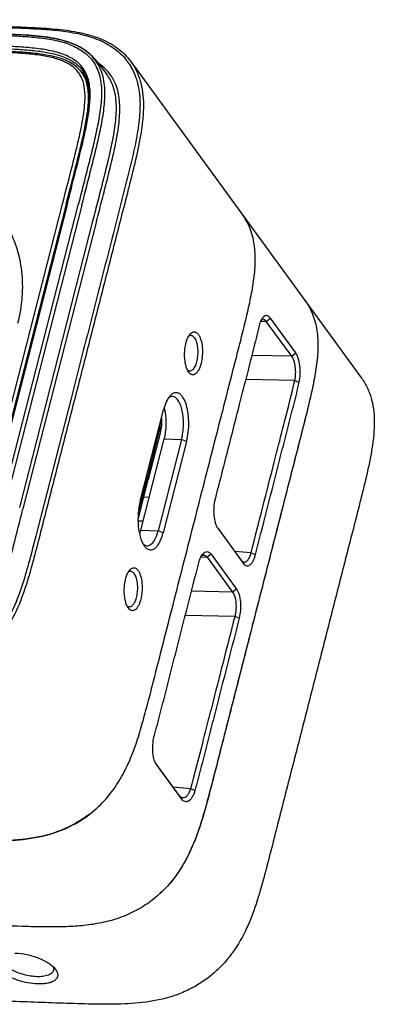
# Model space of a CAD drawing. Header units: millimetres. Extents: x 6362 to 6804, y -1856 to -1543.
# Tile 9 of 29: x 6727 to 6737, y -1782 to -1755. Entities that reach past the tile are written whole.
import ezdxf

# ---------------------------------------------------------------- set-up
doc = ezdxf.new("R2010")
doc.units = ezdxf.units.MM

msp = doc.modelspace()

# ---------------------------------------------------------------- linework, layer by layer
at = {"color": 7, "linetype": 'Continuous'}
for p, q in [((6729.057, -1755.833), (6729.056, -1755.831)), ((6729.057, -1755.833), (6729.374, -1756.229)), ((6730.065, -1755.898), (6736.513, -1764.726)), ((6728.798, -1756.342), (6728.692, -1756.198)), ((6728.726, -1756.166), (6728.727, -1756.167)), ((6728.731, -1756.173), (6728.727, -1756.167)), ((6729.377, -1756.233), (6729.374, -1756.229)), ((6728.824, -1756.361), (6728.853, -1756.456)), ((6728.644, -1758.375), (6728.549, -1758.756)), ((6728.549, -1758.756), (6726.1, -1768.316)), ((6726.101, -1767.899), (6728.166, -1759.839)), ((6726.213, -1767.893), (6728.268, -1759.874)), ((6728.297, -1759.853), (6726.235, -1767.899)), ((6726.548, -1767.892), (6728.605, -1759.864)), ((6728.699, -1759.901), (6726.641, -1767.929)), ((6726.961, -1768.339), (6729.018, -1760.311)), ((6729.112, -1760.348), (6727.054, -1768.376)), ((6733.852, -1763.146), (6733.689, -1763.149)), ((6733.852, -1763.146), (6733.964, -1763.056)), ((6734.561, -1764.116), (6733.852, -1763.146)), ((6734.672, -1764.026), (6733.964, -1763.056)), ((6734.561, -1764.116), (6734.672, -1764.026)), ((6734.561, -1764.116), (6733.447, -1764.094)), ((6731.683, -1764.562), (6731.678, -1764.556)), ((6731.686, -1764.566), (6731.683, -1764.562)), ((6731.686, -1764.566), (6731.683, -1764.562)), ((6734.647, -1764.794), (6733.275, -1764.767)), ((6728.397, -1765.292), (6727.552, -1768.591)), ((6730.327, -1768.156), (6730.979, -1765.612)), ((6730.825, -1766.214), (6730.858, -1766.227)), ((6730.342, -1768.964), (6730.994, -1766.42)), ((6730.528, -1767.517), (6730.858, -1766.227)), ((6730.884, -1766.263), (6730.554, -1767.553)), ((6731.484, -1766.438), (6730.833, -1768.982)), ((6731.623, -1766.494), (6730.972, -1769.038)), ((6730.994, -1766.42), (6731.484, -1766.438)), ((6731.623, -1766.494), (6731.484, -1766.438)), ((6730.267, -1768.673), (6730.552, -1767.561)), ((6730.272, -1768.516), (6730.526, -1767.525)), ((6730.526, -1767.525), (6730.492, -1767.512)), ((6730.495, -1767.503), (6730.528, -1767.517)), ((6730.552, -1767.561), (6730.526, -1767.525)), ((6730.528, -1767.517), (6730.554, -1767.553)), ((6730.554, -1767.553), (6730.545, -1767.552)), ((6730.575, -1768.055), (6730.427, -1768.048)), ((6727.544, -1768.623), (6727.469, -1768.916)), ((6727.552, -1768.591), (6727.544, -1768.623)), ((6727.469, -1768.916), (6727.412, -1769.138)), ((6730.404, -1768.721), (6730.268, -1768.714)), ((6730.342, -1768.964), (6730.833, -1768.982)), ((6732.493, -1768.915), (6732.49, -1768.91)), ((6732.493, -1768.915), (6733.204, -1769.888)), ((6727.412, -1769.138), (6727.324, -1769.479)), ((6730.972, -1769.038), (6730.833, -1768.982)), ((6727.345, -1769.397), (6727.324, -1769.479)), ((6732.199, -1769.724), (6732.018, -1769.727)), ((6732.101, -1769.663), (6732.095, -1769.663)), ((6732.309, -1769.639), (6732.199, -1769.724)), ((6732.199, -1769.724), (6732.909, -1770.695)), ((6732.309, -1769.639), (6733.019, -1770.611)), ((6733.426, -1769.599), (6732.964, -1769.559)), ((6733.426, -1769.599), (6733.549, -1769.65)), ((6733.23, -1769.859), (6733.223, -1769.858)), ((6733.019, -1770.611), (6732.909, -1770.695)), ((6732.909, -1770.695), (6731.761, -1770.673)), ((6730, -1771.144), (6729.997, -1771.141)), ((6730, -1771.144), (6729.997, -1771.141)), ((6732.971, -1771.373), (6731.589, -1771.346)), ((6733.094, -1771.424), (6732.971, -1771.373)), ((6731.425, -1776.374), (6730.75, -1775.45)), ((6730.78, -1775.5), (6730.772, -1775.488)), ((6731.489, -1776.47), (6730.78, -1775.5)), ((6731.734, -1776.177), (6731.25, -1776.135)), ((6731.489, -1776.47), (6731.425, -1776.374)), ((6731.856, -1776.229), (6731.734, -1776.177)), ((6731.52, -1776.435), (6731.51, -1776.434))]:
    msp.add_line(p, q, dxfattribs=at)
for points in [[(6729.056, -1755.831), (6728.996, -1755.763), (6728.923, -1755.691), (6728.842, -1755.623), (6728.752, -1755.559), (6728.654, -1755.5), (6728.547, -1755.445), (6728.432, -1755.396), (6728.309, -1755.352), (6728.179, -1755.313), (6728.04, -1755.278), (6727.893, -1755.248), (6727.738, -1755.222), (6727.574, -1755.201), (6727.401, -1755.182), (6727.218, -1755.166), (6727.026, -1755.153), (6726.821, -1755.141), (6726.605, -1755.131), (6726.376, -1755.122), (6716.061, -1754.754)], [(6728.726, -1756.166), (6728.744, -1756.194), (6728.788, -1756.274), (6728.824, -1756.361)], [(6728.853, -1756.456), (6728.875, -1756.557), (6728.889, -1756.665), (6728.897, -1756.778), (6728.898, -1756.896), (6728.892, -1757.018), (6728.882, -1757.147), (6728.867, -1757.28), (6728.846, -1757.418), (6728.822, -1757.562), (6728.794, -1757.711), (6728.761, -1757.866), (6728.726, -1758.029), (6728.686, -1758.198), (6728.644, -1758.375)]]:
    msp.add_lwpolyline(points, dxfattribs=at)
for centre, radius, start, end in [((6728.097, -1756.544), 1.121, 35.9039, 36.4831), ((6728.678, -1756.853), 1.608, 33.6099, 36.0168), ((6727.973, -1756.672), 0.786, 33.4779, 36.086), ((6727.992, -1756.71), 0.868, 36.1431, 36.4128), ((6728.084, -1756.987), 0.993, 50.0765, 51.5239), ((6728.122, -1756.942), 0.934, 44.5043, 50.116), ((6727.998, -1756.652), 0.876, 31.2885, 33.6125), ((6727.972, -1756.667), 0.905, 24.7633, 31.2552), ((6727.995, -1756.619), 0.908, 31.1056, 31.7699), ((6727.992, -1756.62), 0.912, 28.0989, 31.1012), ((6728.157, -1756.907), 0.885, 43.5244, 44.4592), ((6727.929, -1756.687), 0.954, 22.0251, 24.7841), ((6727.942, -1756.646), 0.968, 22.0771, 28.0545), ((6727.884, -1756.705), 1.002, 18.6742, 22.0169), ((6727.851, -1756.683), 1.066, 16.4722, 22.0732), ((6728.447, -1756.97), 1.187, 38.6603, 39.6691), ((6728.482, -1756.999), 1.251, 40.6258, 40.8659), ((6728.09, -1756.859), 0.876, 31.2946, 36.1349), ((6727.926, -1756.743), 0.942, 18.7552, 22.0127), ((6727.845, -1756.771), 1.027, 15.363, 18.7456), ((6727.829, -1756.724), 1.06, 16.8385, 18.6827), ((6727.796, -1756.734), 1.094, 16.3665, 16.8456), ((6727.772, -1756.741), 1.12, 15.2843, 16.3642), ((6727.727, -1756.753), 1.166, 13.7409, 15.281), ((6727.704, -1756.726), 1.219, 11.3855, 16.4455), ((6731.841, -1761.158), 1.668, 35.6852, 36.1432), ((6733.588, -1763.556), 1.671, 36.1433, 36.9217), ((6733.592, -1763.553), 1.666, 35.111, 36.1434), ((6731.742, -1763.619), 0.0857, 87.7741, 92.6224), ((6731.742, -1763.621), 0.0875, 80.552, 87.7509), ((6731.48, -1765.51), 0.428, 136.7083, 138.9714), ((6732.308, -1769.826), 0.301, 138.9972, 140.6645), ((6732.103, -1769.747), 0.0842, 90.8106, 92.7425), ((6730.056, -1770.197), 0.0856, 87.7747, 92.5833), ((6730.056, -1770.199), 0.0874, 80.5065, 87.751), ((6728.671, -1776.698), 3.266, 310.9553, 312.7969), ((6727.606, -1781.481), 0.444, 35.9139, 37.263)]:
    msp.add_arc(centre, radius, start, end, dxfattribs=at)
for points, knots in [([(6721.317, -1754.762), (6721.696, -1754.776), (6722.452, -1754.803), (6723.588, -1754.843), (6724.723, -1754.883), (6725.858, -1754.924), (6726.803, -1754.956), (6727.557, -1754.99), (6728.115, -1755.035), (6728.659, -1755.122), (6729.092, -1755.252), (6729.41, -1755.405), (6729.697, -1755.59), (6729.88, -1755.771), (6729.979, -1755.907)], [0, 0, 0, 0, 0.127386, 0.254773, 0.382159, 0.50955, 0.636905, 0.700402, 0.763368, 0.825247, 0.885401, 0.91473, 0.943549, 1, 1, 1, 1]), ([(6721.318, -1754.731), (6721.523, -1754.738), (6722.054, -1754.757), (6723.008, -1754.791), (6723.973, -1754.825), (6724.824, -1754.856), (6725.468, -1754.879), (6726.112, -1754.901), (6726.755, -1754.923), (6727.395, -1754.95), (6728.025, -1754.99), (6728.633, -1755.075), (6729.2, -1755.233), (6729.698, -1755.496), (6729.96, -1755.755), (6730.065, -1755.898)], [0, 0, 0, 0, 0.068124, 0.1772, 0.317995, 0.389528, 0.461053, 0.532591, 0.6041, 0.675435, 0.745981, 0.814382, 0.879626, 0.941099, 1, 1, 1, 1]), ([(6725.3, -1755.123), (6725.635, -1755.135), (6726.137, -1755.152), (6726.805, -1755.179), (6727.302, -1755.21), (6727.789, -1755.266), (6728.255, -1755.37), (6728.614, -1755.526), (6728.855, -1755.709), (6728.955, -1755.819), (6728.998, -1755.878)], [0, 0, 0, 0, 0.259352, 0.388734, 0.517313, 0.644081, 0.767531, 0.885955, 0.943364, 1, 1, 1, 1]), ([(6729.056, -1755.831), (6729.01, -1755.774), (6728.906, -1755.667), (6728.66, -1755.49), (6728.298, -1755.337), (6727.831, -1755.235), (6727.344, -1755.179), (6726.847, -1755.148), (6726.179, -1755.121), (6725.677, -1755.104), (6725.342, -1755.092)], [0, 0, 0, 0, 0.056812, 0.114433, 0.233165, 0.356661, 0.483336, 0.611766, 0.740986, 1, 1, 1, 1]), ([(6728.767, -1756.14), (6728.73, -1756.08), (6728.639, -1755.966), (6728.467, -1755.831), (6728.269, -1755.728), (6727.983, -1755.626), (6727.602, -1755.549), (6727.134, -1755.501), (6726.659, -1755.473), (6726.021, -1755.448), (6725.543, -1755.431), (6725.223, -1755.42)], [0, 0, 0, 0, 0.057541, 0.115706, 0.175077, 0.235711, 0.359883, 0.486585, 0.614512, 0.742912, 1, 1, 1, 1]), ([(6725.682, -1755.503), (6725.987, -1755.514), (6726.442, -1755.529), (6727.039, -1755.561), (6727.466, -1755.6), (6727.864, -1755.664), (6728.22, -1755.768), (6728.475, -1755.904), (6728.635, -1756.044), (6728.698, -1756.124), (6728.726, -1756.166)], [0, 0, 0, 0, 0.28562, 0.425114, 0.559568, 0.68624, 0.802051, 0.905264, 0.953191, 1, 1, 1, 1]), ([(6728.608, -1756.209), (6728.553, -1756.134), (6728.405, -1755.994), (6728.112, -1755.851), (6727.754, -1755.755), (6727.34, -1755.696), (6726.878, -1755.66), (6726.372, -1755.637), (6725.823, -1755.617), (6725.442, -1755.603), (6725.244, -1755.596)], [0, 0, 0, 0, 0.080133, 0.171046, 0.27677, 0.396434, 0.529068, 0.673648, 0.8305, 1, 1, 1, 1]), ([(6728.69, -1756.195), (6728.65, -1756.141), (6728.556, -1756.042), (6728.385, -1755.926), (6728.192, -1755.839), (6727.914, -1755.751), (6727.547, -1755.684), (6727.095, -1755.642), (6726.635, -1755.616), (6726.018, -1755.592), (6725.555, -1755.576), (6725.245, -1755.565)], [0, 0, 0, 0, 0.056071, 0.113285, 0.172087, 0.232426, 0.356484, 0.483497, 0.612012, 0.741182, 1, 1, 1, 1]), ([(6730.065, -1755.898), (6730.13, -1755.987), (6730.243, -1756.18), (6730.356, -1756.501), (6730.414, -1756.847), (6730.425, -1757.208), (6730.397, -1757.582), (6730.322, -1758.092), (6730.208, -1758.605), (6730.082, -1759.119), (6729.952, -1759.636), (6729.785, -1760.283), (6729.586, -1761.06), (6729.321, -1762.096), (6728.989, -1763.39), (6728.591, -1764.943), (6728.259, -1766.238), (6727.994, -1767.273), (6727.794, -1768.05), (6727.597, -1768.827), (6727.43, -1769.474), (6727.292, -1769.991), (6727.144, -1770.506), (6726.921, -1771.141), (6726.603, -1771.74), (6726.272, -1772.171), (6725.984, -1772.463), (6725.662, -1772.718), (6725.31, -1772.929), (6724.935, -1773.094), (6724.416, -1773.253), (6723.744, -1773.35), (6722.935, -1773.368), (6722.128, -1773.348), (6721.322, -1773.32), (6720.517, -1773.29), (6719.444, -1773.252), (6718.638, -1773.223), (6718.102, -1773.204)], [0, 0, 0, 0, 0.012989, 0.026219, 0.039876, 0.054065, 0.068766, 0.08388, 0.114853, 0.130525, 0.146237, 0.177714, 0.209196, 0.240669, 0.303623, 0.366576, 0.429528, 0.461006, 0.492485, 0.523952, 0.555431, 0.571193, 0.586967, 0.618546, 0.650334, 0.666334, 0.682397, 0.698497, 0.714582, 0.730615, 0.746585, 0.778408, 0.810162, 0.841831, 0.873468, 0.905099, 0.936733, 1, 1, 1, 1]), ([(6730.017, -1755.963), (6730.068, -1756.038), (6730.156, -1756.199), (6730.25, -1756.459), (6730.304, -1756.735), (6730.334, -1757.118), (6730.301, -1757.609), (6730.197, -1758.197), (6730.061, -1758.787), (6729.864, -1759.575), (6729.609, -1760.56), (6729.307, -1761.743), (6729.003, -1762.926), (6728.7, -1764.109), (6728.498, -1764.898), (6728.397, -1765.292)], [0, 0, 0, 0, 0.028285, 0.056891, 0.086002, 0.115674, 0.176505, 0.238802, 0.301863, 0.365231, 0.49219, 0.61914, 0.746093, 0.873047, 1, 1, 1, 1]), ([(6729.005, -1755.887), (6729.05, -1755.949), (6729.129, -1756.086), (6729.204, -1756.311), (6729.243, -1756.55), (6729.254, -1756.883), (6729.212, -1757.307), (6729.115, -1757.816), (6728.996, -1758.327), (6728.868, -1758.838), (6728.736, -1759.351), (6728.649, -1759.693), (6728.605, -1759.864)], [0, 0, 0, 0, 0.056696, 0.114241, 0.173149, 0.233467, 0.357433, 0.484296, 0.612625, 0.741597, 0.870777, 1, 1, 1, 1]), ([(6728.699, -1759.901), (6728.744, -1759.725), (6728.834, -1759.375), (6728.968, -1758.848), (6729.1, -1758.323), (6729.221, -1757.798), (6729.316, -1757.276), (6729.353, -1756.841), (6729.332, -1756.501), (6729.283, -1756.258), (6729.194, -1756.031), (6729.107, -1755.895), (6729.057, -1755.833)], [0, 0, 0, 0, 0.129385, 0.258725, 0.387834, 0.516244, 0.643065, 0.766783, 0.826914, 0.885654, 0.943157, 1, 1, 1, 1]), ([(6729.428, -1756.181), (6729.407, -1756.157), (6729.319, -1756.062), (6729.217, -1755.982), (6729.135, -1755.929)], [0, 0, 0, 0, 0.248517, 1, 1, 1, 1]), ([(6728.706, -1756.388), (6728.701, -1756.375), (6728.679, -1756.323), (6728.652, -1756.274), (6728.629, -1756.239)], [0, 0, 0, 0, 0.254884, 1, 1, 1, 1]), ([(6728.799, -1756.39), (6728.792, -1756.373), (6728.763, -1756.306), (6728.725, -1756.243), (6728.693, -1756.199)], [0, 0, 0, 0, 0.251418, 1, 1, 1, 1]), ([(6729.018, -1760.311), (6729.063, -1760.134), (6729.154, -1759.781), (6729.289, -1759.251), (6729.422, -1758.722), (6729.543, -1758.195), (6729.638, -1757.671), (6729.673, -1757.235), (6729.65, -1756.896), (6729.601, -1756.655), (6729.512, -1756.429), (6729.426, -1756.295), (6729.377, -1756.233)], [0, 0, 0, 0, 0.130007, 0.25995, 0.389606, 0.518416, 0.645376, 0.768793, 0.828565, 0.886823, 0.94376, 1, 1, 1, 1]), ([(6729.112, -1760.348), (6729.157, -1760.169), (6729.249, -1759.812), (6729.386, -1759.275), (6729.521, -1758.739), (6729.643, -1758.202), (6729.738, -1757.667), (6729.77, -1757.219), (6729.74, -1756.869), (6729.682, -1756.619), (6729.582, -1756.386), (6729.486, -1756.248), (6729.431, -1756.185)], [0, 0, 0, 0, 0.128579, 0.25714, 0.385556, 0.513449, 0.640041, 0.76398, 0.824489, 0.883818, 0.942137, 1, 1, 1, 1]), ([(6728.166, -1759.839), (6728.259, -1759.478), (6728.394, -1758.955), (6728.562, -1758.281), (6728.666, -1757.828), (6728.745, -1757.41), (6728.79, -1757.028), (6728.788, -1756.688), (6728.742, -1756.479), (6728.706, -1756.388)], [0, 0, 0, 0, 0.316844, 0.458946, 0.590751, 0.711411, 0.820546, 0.916919, 1, 1, 1, 1]), ([(6728.264, -1759.864), (6728.337, -1759.58), (6728.446, -1759.155), (6728.59, -1758.588), (6728.693, -1758.164), (6728.787, -1757.74), (6728.86, -1757.319), (6728.896, -1756.904), (6728.871, -1756.627), (6728.835, -1756.498)], [0, 0, 0, 0, 0.255439, 0.383011, 0.510219, 0.636615, 0.761406, 0.883237, 1, 1, 1, 1]), ([(6728.859, -1756.476), (6728.887, -1756.59), (6728.911, -1756.84), (6728.883, -1757.23), (6728.815, -1757.646), (6728.721, -1758.078), (6728.614, -1758.519), (6728.463, -1759.116), (6728.347, -1759.565), (6728.271, -1759.865)], [0, 0, 0, 0, 0.101475, 0.215348, 0.338172, 0.466503, 0.59813, 0.731513, 1, 1, 1, 1]), ([(6728.297, -1759.853), (6728.369, -1759.571), (6728.513, -1759.008), (6728.692, -1758.305), (6728.819, -1757.741), (6728.896, -1757.319), (6728.94, -1756.9), (6728.927, -1756.619), (6728.899, -1756.485)], [0, 0, 0, 0, 0.253546, 0.506761, 0.632762, 0.757685, 0.880654, 1, 1, 1, 1]), ([(6726.913, -1763.191), (6726.975, -1762.951), (6727.056, -1762.469), (6727.045, -1761.749), (6726.896, -1761.065), (6726.615, -1760.44), (6726.209, -1759.893), (6725.692, -1759.442), (6725.079, -1759.102), (6724.391, -1758.88), (6723.649, -1758.784), (6722.604, -1758.826), (6721.556, -1759.125), (6720.589, -1759.638), (6719.694, -1760.287), (6719.128, -1760.91), (6718.825, -1761.367)], [0, 0, 0, 0, 0.061713, 0.12117, 0.178741, 0.235062, 0.290965, 0.347351, 0.40504, 0.464653, 0.526535, 0.59074, 0.72467, 0.793737, 0.863187, 1, 1, 1, 1]), ([(6728.895, -1776.904), (6729.047, -1776.789), (6729.33, -1776.532), (6729.68, -1776.082), (6729.956, -1775.587), (6730.171, -1775.066), (6730.343, -1774.532), (6730.49, -1773.992), (6730.631, -1773.451), (6730.815, -1772.729), (6731.046, -1771.826), (6731.324, -1770.744), (6731.601, -1769.661), (6731.879, -1768.578), (6732.156, -1767.495), (6732.434, -1766.412), (6732.711, -1765.329), (6732.943, -1764.427), (6733.128, -1763.706), (6733.263, -1763.166), (6733.39, -1762.628), (6733.492, -1762.095), (6733.551, -1761.572), (6733.54, -1761.066), (6733.433, -1760.592), (6733.286, -1760.31), (6733.196, -1760.185)], [0, 0, 0, 0, 0.03237, 0.06458, 0.096628, 0.128503, 0.160274, 0.192028, 0.223736, 0.255417, 0.318793, 0.382182, 0.445564, 0.508948, 0.572332, 0.635718, 0.699096, 0.762494, 0.794176, 0.825788, 0.8572, 0.88811, 0.918079, 0.946659, 0.97379, 1, 1, 1, 1]), ([(6734.955, -1762.594), (6735.042, -1762.718), (6735.185, -1762.996), (6735.289, -1763.462), (6735.301, -1763.958), (6735.245, -1764.472), (6735.146, -1764.995), (6735.022, -1765.523), (6734.89, -1766.053), (6734.754, -1766.584), (6734.617, -1767.116), (6734.435, -1767.825), (6734.209, -1768.711), (6733.936, -1769.774), (6733.664, -1770.837), (6733.391, -1771.901), (6733.119, -1772.964), (6732.846, -1774.027), (6732.619, -1774.913), (6732.439, -1775.622), (6732.301, -1776.154), (6732.16, -1776.685), (6731.954, -1777.389), (6731.678, -1778.079), (6731.272, -1778.699), (6731.019, -1778.976), (6730.882, -1779.102)], [0, 0, 0, 0, 0.026239, 0.053397, 0.081979, 0.111932, 0.142826, 0.174234, 0.205853, 0.237546, 0.269266, 0.300978, 0.364388, 0.427805, 0.491221, 0.554637, 0.618052, 0.68147, 0.744885, 0.77658, 0.808289, 0.84004, 0.87182, 0.935548, 0.967693, 1, 1, 1, 1]), ([(6734.955, -1762.594), (6735.042, -1762.718), (6735.185, -1762.996), (6735.289, -1763.461), (6735.301, -1763.957), (6735.245, -1764.471), (6735.146, -1764.994), (6735.023, -1765.521), (6734.89, -1766.051), (6734.755, -1766.582), (6734.618, -1767.113), (6734.436, -1767.821), (6734.21, -1768.707), (6733.937, -1769.77), (6733.665, -1770.832), (6733.393, -1771.895), (6733.12, -1772.958), (6732.848, -1774.02), (6732.62, -1774.906), (6732.441, -1775.614), (6732.304, -1776.146), (6732.163, -1776.677), (6731.957, -1777.38), (6731.682, -1778.07), (6731.278, -1778.691), (6731.027, -1778.968), (6730.89, -1779.095)], [0, 0, 0, 0, 0.02624, 0.053397, 0.081978, 0.111929, 0.142822, 0.174228, 0.205848, 0.237542, 0.269262, 0.300974, 0.364386, 0.427804, 0.491222, 0.554639, 0.618055, 0.681475, 0.744891, 0.776587, 0.808296, 0.840047, 0.871827, 0.935553, 0.967695, 1, 1, 1, 1]), ([(6733.748, -1763.045), (6733.722, -1763.077), (6733.679, -1763.16), (6733.653, -1763.248), (6733.642, -1763.298)], [0, 0, 0, 0, 0.447897, 1, 1, 1, 1]), ([(6733.758, -1763.085), (6733.754, -1763.085), (6733.738, -1763.087), (6733.722, -1763.094), (6733.711, -1763.101)], [0, 0, 0, 0, 0.237583, 1, 1, 1, 1]), ([(6733.964, -1763.056), (6733.949, -1763.036), (6733.919, -1763.002), (6733.867, -1762.98), (6733.827, -1762.984), (6733.787, -1763.002), (6733.762, -1763.026), (6733.748, -1763.045)], [0, 0, 0, 0, 0.282542, 0.506958, 0.613812, 0.727477, 1, 1, 1, 1]), ([(6733.852, -1763.146), (6733.839, -1763.129), (6733.814, -1763.099), (6733.775, -1763.085), (6733.758, -1763.085)], [0, 0, 0, 0, 0.561313, 1, 1, 1, 1]), ([(6731.724, -1763.498), (6731.727, -1763.494), (6731.74, -1763.481), (6731.754, -1763.468), (6731.766, -1763.46)], [0, 0, 0, 0, 0.266819, 1, 1, 1, 1]), ([(6731.766, -1763.46), (6731.78, -1763.45), (6731.812, -1763.435), (6731.866, -1763.437), (6731.915, -1763.464), (6731.941, -1763.493), (6731.953, -1763.51)], [0, 0, 0, 0, 0.245124, 0.470938, 0.713731, 1, 1, 1, 1]), ([(6733.642, -1763.297), (6733.592, -1763.512), (6733.486, -1763.941), (6733.377, -1764.368), (6733.322, -1764.582)], [0, 0, 0, 0, 0.499039, 1, 1, 1, 1]), ([(6731.649, -1764.504), (6731.632, -1764.47), (6731.604, -1764.391), (6731.568, -1764.213), (6731.563, -1763.974), (6731.602, -1763.743), (6731.663, -1763.586), (6731.702, -1763.523), (6731.724, -1763.498)], [0, 0, 0, 0, 0.109992, 0.237311, 0.519343, 0.790482, 0.905292, 1, 1, 1, 1]), ([(6731.953, -1763.51), (6731.968, -1763.53), (6731.995, -1763.579), (6732.038, -1763.697), (6732.068, -1763.873), (6732.07, -1764.096), (6732.042, -1764.282), (6732.002, -1764.416), (6731.965, -1764.498), (6731.924, -1764.564), (6731.878, -1764.611), (6731.827, -1764.637), (6731.753, -1764.636), (6731.708, -1764.595), (6731.686, -1764.566)], [0, 0, 0, 0, 0.054996, 0.119714, 0.271877, 0.440099, 0.60348, 0.677109, 0.742608, 0.798671, 0.845129, 0.883836, 0.919214, 1, 1, 1, 1]), ([(6731.686, -1763.551), (6731.69, -1763.549), (6731.706, -1763.539), (6731.724, -1763.534), (6731.738, -1763.533)], [0, 0, 0, 0, 0.268141, 1, 1, 1, 1]), ([(6731.84, -1763.594), (6731.862, -1763.625), (6731.898, -1763.704), (6731.928, -1763.84), (6731.939, -1763.997), (6731.928, -1764.157), (6731.898, -1764.304), (6731.856, -1764.41), (6731.813, -1764.474), (6731.781, -1764.507), (6731.746, -1764.528), (6731.721, -1764.533), (6731.709, -1764.532)], [0, 0, 0, 0, 0.109308, 0.246482, 0.400972, 0.559394, 0.707497, 0.8329, 0.884634, 0.928718, 0.96631, 1, 1, 1, 1]), ([(6731.756, -1763.534), (6731.772, -1763.537), (6731.805, -1763.552), (6731.828, -1763.579), (6731.84, -1763.594)], [0, 0, 0, 0, 0.456353, 1, 1, 1, 1]), ([(6734.771, -1764.843), (6734.788, -1764.769), (6734.806, -1764.615), (6734.797, -1764.389), (6734.76, -1764.211), (6734.714, -1764.094), (6734.687, -1764.046), (6734.672, -1764.026)], [0, 0, 0, 0, 0.270135, 0.550293, 0.804619, 0.911153, 1, 1, 1, 1]), ([(6734.647, -1764.794), (6734.662, -1764.733), (6734.677, -1764.605), (6734.668, -1764.417), (6734.632, -1764.251), (6734.588, -1764.153), (6734.561, -1764.116)], [0, 0, 0, 0, 0.269655, 0.549368, 0.803945, 1, 1, 1, 1]), ([(6731.665, -1764.535), (6731.664, -1764.533), (6731.658, -1764.522), (6731.653, -1764.512), (6731.649, -1764.504)], [0, 0, 0, 0, 0.24273, 1, 1, 1, 1]), ([(6731.68, -1764.526), (6731.678, -1764.525), (6731.668, -1764.521), (6731.658, -1764.515), (6731.652, -1764.51)], [0, 0, 0, 0, 0.241467, 1, 1, 1, 1]), ([(6731.683, -1764.562), (6731.682, -1764.56), (6731.675, -1764.551), (6731.67, -1764.542), (6731.665, -1764.535)], [0, 0, 0, 0, 0.242166, 1, 1, 1, 1]), ([(6736.513, -1764.726), (6736.578, -1764.815), (6736.691, -1765.009), (6736.804, -1765.33), (6736.863, -1765.675), (6736.874, -1766.037), (6736.846, -1766.41), (6736.77, -1766.921), (6736.656, -1767.433), (6736.53, -1767.948), (6736.4, -1768.465), (6736.233, -1769.112), (6736.034, -1769.889), (6735.769, -1770.924), (6735.437, -1772.219), (6735.039, -1773.772), (6734.707, -1775.066), (6734.442, -1776.102), (6734.242, -1776.878), (6734.045, -1777.655), (6733.879, -1778.303), (6733.74, -1778.819), (6733.592, -1779.334), (6733.369, -1779.97), (6733.051, -1780.569), (6732.72, -1780.999), (6732.432, -1781.292), (6732.11, -1781.547), (6731.758, -1781.757), (6731.383, -1781.922), (6730.864, -1782.081), (6730.192, -1782.178), (6729.383, -1782.197), (6728.576, -1782.176), (6727.771, -1782.148), (6726.965, -1782.118), (6725.892, -1782.081), (6725.087, -1782.052), (6724.55, -1782.033)], [0, 0, 0, 0, 0.012989, 0.026219, 0.039876, 0.054065, 0.068766, 0.08388, 0.114853, 0.130525, 0.146237, 0.177714, 0.209196, 0.240669, 0.303623, 0.366576, 0.429528, 0.461006, 0.492485, 0.523952, 0.555431, 0.571193, 0.586967, 0.618546, 0.650334, 0.666334, 0.682397, 0.698497, 0.714582, 0.730615, 0.746585, 0.778408, 0.810162, 0.841831, 0.873468, 0.905099, 0.936733, 1, 1, 1, 1]), ([(6733.322, -1764.582), (6733.247, -1764.876), (6733.058, -1765.609), (6732.758, -1766.783), (6732.532, -1767.664), (6732.419, -1768.104)], [0, 0, 0, 0, 0.25006, 0.625014, 1, 1, 1, 1]), ([(6733.426, -1769.599), (6733.536, -1769.17), (6733.752, -1768.329), (6734.017, -1767.29), (6734.223, -1766.489), (6734.419, -1765.73), (6734.562, -1765.168), (6734.647, -1764.794)], [0, 0, 0, 0, 0.267642, 0.525967, 0.649015, 0.768016, 1, 1, 1, 1]), ([(6733.549, -1769.65), (6733.651, -1769.249), (6733.857, -1768.448), (6734.113, -1767.446), (6734.318, -1766.645), (6734.474, -1766.045), (6734.626, -1765.444), (6734.725, -1765.044), (6734.771, -1764.843)], [0, 0, 0, 0, 0.250175, 0.500324, 0.625426, 0.75055, 0.875512, 1, 1, 1, 1]), ([(6734.647, -1764.794), (6734.658, -1764.798), (6734.678, -1764.807), (6734.719, -1764.824), (6734.75, -1764.835), (6734.771, -1764.843)], [0, 0, 0, 0, 0.250492, 0.500643, 1, 1, 1, 1]), ([(6731.157, -1765.228), (6731.115, -1765.276), (6731.043, -1765.401), (6730.999, -1765.536), (6730.979, -1765.612)], [0, 0, 0, 0, 0.445653, 1, 1, 1, 1]), ([(6731.23, -1765.24), (6731.21, -1765.24), (6731.167, -1765.248), (6731.131, -1765.27), (6731.114, -1765.284)], [0, 0, 0, 0, 0.469903, 1, 1, 1, 1]), ([(6731.623, -1766.494), (6731.646, -1766.406), (6731.678, -1766.222), (6731.69, -1765.943), (6731.667, -1765.674), (6731.612, -1765.44), (6731.539, -1765.28), (6731.464, -1765.191), (6731.407, -1765.149), (6731.345, -1765.13), (6731.282, -1765.136), (6731.221, -1765.166), (6731.185, -1765.198), (6731.168, -1765.216)], [0, 0, 0, 0, 0.162102, 0.331656, 0.495201, 0.640127, 0.757162, 0.804356, 0.844891, 0.88108, 0.91657, 0.95527, 1, 1, 1, 1]), ([(6731.484, -1766.438), (6731.501, -1766.374), (6731.525, -1766.242), (6731.541, -1766.039), (6731.535, -1765.837), (6731.509, -1765.648), (6731.463, -1765.485), (6731.409, -1765.372), (6731.357, -1765.305), (6731.317, -1765.269), (6731.274, -1765.247), (6731.244, -1765.241), (6731.23, -1765.24)], [0, 0, 0, 0, 0.149342, 0.306206, 0.462105, 0.608667, 0.738518, 0.846415, 0.891639, 0.931455, 0.966951, 1, 1, 1, 1]), ([(6731.022, -1765.673), (6731.044, -1765.797), (6731.057, -1766.049), (6731.025, -1766.299), (6730.994, -1766.42)], [0, 0, 0, 0, 0.500516, 1, 1, 1, 1]), ([(6730.995, -1765.552), (6730.998, -1765.562), (6731.008, -1765.602), (6731.016, -1765.642), (6731.022, -1765.673)], [0, 0, 0, 0, 0.241869, 1, 1, 1, 1]), ([(6730.858, -1766.227), (6730.864, -1766.205), (6730.884, -1766.112), (6730.893, -1766.016), (6730.894, -1765.944)], [0, 0, 0, 0, 0.23924, 1, 1, 1, 1]), ([(6730.923, -1765.832), (6730.927, -1765.905), (6730.925, -1766.051), (6730.902, -1766.194), (6730.884, -1766.263)], [0, 0, 0, 0, 0.50957, 1, 1, 1, 1]), ([(6732.419, -1768.104), (6732.401, -1768.177), (6732.378, -1768.328), (6732.379, -1768.553), (6732.413, -1768.753), (6732.461, -1768.871), (6732.493, -1768.915)], [0, 0, 0, 0, 0.270693, 0.549982, 0.803683, 1, 1, 1, 1]), ([(6721.002, -1772.673), (6721.355, -1772.686), (6721.884, -1772.705), (6722.591, -1772.727), (6723.125, -1772.735), (6723.665, -1772.722), (6724.213, -1772.666), (6724.765, -1772.531), (6725.29, -1772.276), (6725.738, -1771.897), (6726.078, -1771.433), (6726.325, -1770.932), (6726.508, -1770.421), (6726.658, -1769.909), (6726.837, -1769.228), (6726.967, -1768.717), (6727.054, -1768.376)], [0, 0, 0, 0, 0.12135, 0.18213, 0.243197, 0.304899, 0.367787, 0.432553, 0.499288, 0.566487, 0.632175, 0.695753, 0.757706, 0.818698, 0.879241, 1, 1, 1, 1]), ([(6730.327, -1768.156), (6730.298, -1768.269), (6730.263, -1768.504), (6730.265, -1768.85), (6730.313, -1769.123), (6730.381, -1769.304), (6730.423, -1769.378), (6730.447, -1769.41)], [0, 0, 0, 0, 0.271143, 0.550395, 0.802466, 0.909213, 1, 1, 1, 1]), ([(6730.342, -1768.964), (6730.339, -1768.974), (6730.33, -1769.01), (6730.318, -1769.047), (6730.309, -1769.073)], [0, 0, 0, 0, 0.256928, 1, 1, 1, 1]), ([(6730.475, -1769.444), (6730.495, -1769.464), (6730.535, -1769.498), (6730.609, -1769.522), (6730.685, -1769.51), (6730.756, -1769.465), (6730.822, -1769.393), (6730.881, -1769.295), (6730.932, -1769.174), (6730.959, -1769.085), (6730.972, -1769.038)], [0, 0, 0, 0, 0.104525, 0.195225, 0.284516, 0.385513, 0.506388, 0.649914, 0.815499, 1, 1, 1, 1]), ([(6730.52, -1769.403), (6730.536, -1769.404), (6730.568, -1769.399), (6730.614, -1769.377), (6730.659, -1769.341), (6730.718, -1769.271), (6730.782, -1769.15), (6730.817, -1769.042), (6730.833, -1768.982)], [0, 0, 0, 0, 0.082603, 0.171983, 0.273171, 0.388916, 0.666418, 1, 1, 1, 1]), ([(6727.324, -1769.479), (6727.265, -1769.701), (6727.146, -1770.146), (6726.936, -1770.812), (6726.647, -1771.466), (6726.239, -1772.079), (6725.691, -1772.595), (6725.035, -1772.964), (6724.327, -1773.169), (6723.615, -1773.252), (6722.914, -1773.265), (6722.222, -1773.249), (6721.532, -1773.226), (6720.615, -1773.192), (6719.468, -1773.151), (6718.551, -1773.119), (6718.092, -1773.102)], [0, 0, 0, 0, 0.060869, 0.122391, 0.185319, 0.250204, 0.316713, 0.383244, 0.448178, 0.511241, 0.573036, 0.634229, 0.695228, 0.756176, 0.878087, 1, 1, 1, 1]), ([(6730.408, -1769.351), (6730.424, -1769.366), (6730.459, -1769.391), (6730.501, -1769.402), (6730.52, -1769.403)], [0, 0, 0, 0, 0.529986, 1, 1, 1, 1]), ([(6730.447, -1769.41), (6730.449, -1769.413), (6730.458, -1769.424), (6730.468, -1769.436), (6730.475, -1769.444)], [0, 0, 0, 0, 0.258143, 1, 1, 1, 1]), ([(6731.965, -1769.878), (6731.977, -1769.83), (6732.005, -1769.745), (6732.049, -1769.666), (6732.075, -1769.635)], [0, 0, 0, 0, 0.549839, 1, 1, 1, 1]), ([(6732.039, -1769.686), (6732.044, -1769.683), (6732.062, -1769.671), (6732.083, -1769.664), (6732.099, -1769.663)], [0, 0, 0, 0, 0.272783, 1, 1, 1, 1]), ([(6732.08, -1769.628), (6732.097, -1769.609), (6732.131, -1769.578), (6732.199, -1769.559), (6732.264, -1769.585), (6732.295, -1769.619), (6732.309, -1769.639)], [0, 0, 0, 0, 0.274076, 0.49987, 0.727047, 1, 1, 1, 1]), ([(6732.101, -1769.663), (6732.119, -1769.663), (6732.159, -1769.676), (6732.187, -1769.706), (6732.199, -1769.724)], [0, 0, 0, 0, 0.453211, 1, 1, 1, 1]), ([(6733.204, -1769.888), (6733.216, -1769.906), (6733.243, -1769.935), (6733.292, -1769.962), (6733.346, -1769.963), (6733.397, -1769.938), (6733.444, -1769.891), (6733.486, -1769.825), (6733.522, -1769.743), (6733.54, -1769.682), (6733.549, -1769.65)], [0, 0, 0, 0, 0.114764, 0.210899, 0.299685, 0.396539, 0.513454, 0.655219, 0.818929, 1, 1, 1, 1]), ([(6733.23, -1769.859), (6733.24, -1769.859), (6733.26, -1769.858), (6733.29, -1769.845), (6733.318, -1769.823), (6733.356, -1769.779), (6733.395, -1769.704), (6733.417, -1769.636), (6733.426, -1769.599)], [0, 0, 0, 0, 0.083571, 0.172855, 0.273841, 0.389989, 0.669826, 1, 1, 1, 1]), ([(6730.038, -1770.077), (6730.041, -1770.073), (6730.054, -1770.059), (6730.069, -1770.046), (6730.08, -1770.039)], [0, 0, 0, 0, 0.26685, 1, 1, 1, 1]), ([(6730.08, -1770.039), (6730.095, -1770.028), (6730.127, -1770.013), (6730.18, -1770.015), (6730.229, -1770.042), (6730.255, -1770.071), (6730.267, -1770.088)], [0, 0, 0, 0, 0.245246, 0.471109, 0.713862, 1, 1, 1, 1]), ([(6730.727, -1774.684), (6730.782, -1774.484), (6730.888, -1774.084), (6731.042, -1773.483), (6731.195, -1772.882), (6731.4, -1772.081), (6731.657, -1771.08), (6731.862, -1770.279), (6731.965, -1769.878)], [0, 0, 0, 0, 0.125136, 0.250104, 0.375049, 0.500038, 0.750029, 1, 1, 1, 1]), ([(6733.139, -1769.798), (6733.151, -1769.814), (6733.177, -1769.842), (6733.213, -1769.857), (6733.23, -1769.859)], [0, 0, 0, 0, 0.548598, 1, 1, 1, 1]), ([(6729.963, -1771.083), (6729.946, -1771.048), (6729.918, -1770.97), (6729.883, -1770.792), (6729.877, -1770.553), (6729.916, -1770.321), (6729.977, -1770.164), (6730.016, -1770.102), (6730.038, -1770.077)], [0, 0, 0, 0, 0.110035, 0.237313, 0.519285, 0.790409, 0.905253, 1, 1, 1, 1]), ([(6730.267, -1770.088), (6730.282, -1770.109), (6730.309, -1770.157), (6730.353, -1770.275), (6730.383, -1770.451), (6730.384, -1770.675), (6730.356, -1770.86), (6730.316, -1770.994), (6730.28, -1771.076), (6730.238, -1771.142), (6730.192, -1771.189), (6730.141, -1771.215), (6730.067, -1771.215), (6730.022, -1771.174), (6730, -1771.144)], [0, 0, 0, 0, 0.05496, 0.119652, 0.271774, 0.439991, 0.60337, 0.676995, 0.742493, 0.798568, 0.845044, 0.88373, 0.919095, 1, 1, 1, 1]), ([(6730, -1770.13), (6730.004, -1770.127), (6730.02, -1770.118), (6730.039, -1770.112), (6730.052, -1770.112)], [0, 0, 0, 0, 0.268186, 1, 1, 1, 1]), ([(6730.154, -1770.173), (6730.176, -1770.203), (6730.212, -1770.282), (6730.243, -1770.419), (6730.253, -1770.575), (6730.242, -1770.735), (6730.212, -1770.882), (6730.17, -1770.988), (6730.128, -1771.052), (6730.095, -1771.086), (6730.06, -1771.107), (6730.035, -1771.111), (6730.023, -1771.111)], [0, 0, 0, 0, 0.109278, 0.246446, 0.400947, 0.559394, 0.707507, 0.832911, 0.884655, 0.928752, 0.966327, 1, 1, 1, 1]), ([(6730.07, -1770.113), (6730.086, -1770.115), (6730.119, -1770.131), (6730.143, -1770.157), (6730.154, -1770.173)], [0, 0, 0, 0, 0.456433, 1, 1, 1, 1]), ([(6733.019, -1770.611), (6733.034, -1770.631), (6733.061, -1770.68), (6733.105, -1770.799), (6733.135, -1770.976), (6733.136, -1771.2), (6733.112, -1771.352), (6733.094, -1771.424)], [0, 0, 0, 0, 0.091417, 0.199147, 0.452184, 0.732633, 1, 1, 1, 1]), ([(6732.909, -1770.695), (6732.936, -1770.732), (6732.978, -1770.832), (6733.007, -1771), (6733.007, -1771.187), (6732.987, -1771.313), (6732.971, -1771.373)], [0, 0, 0, 0, 0.199062, 0.452135, 0.732499, 1, 1, 1, 1]), ([(6729.979, -1771.113), (6729.978, -1771.111), (6729.972, -1771.101), (6729.967, -1771.09), (6729.963, -1771.083)], [0, 0, 0, 0, 0.242768, 1, 1, 1, 1]), ([(6729.995, -1771.105), (6729.992, -1771.104), (6729.982, -1771.1), (6729.972, -1771.094), (6729.966, -1771.089)], [0, 0, 0, 0, 0.241322, 1, 1, 1, 1]), ([(6729.997, -1771.141), (6729.996, -1771.139), (6729.989, -1771.13), (6729.984, -1771.12), (6729.979, -1771.113)], [0, 0, 0, 0, 0.242081, 1, 1, 1, 1]), ([(6732.971, -1771.373), (6732.862, -1771.8), (6732.647, -1772.64), (6732.381, -1773.677), (6732.175, -1774.477), (6731.982, -1775.24), (6731.837, -1775.805), (6731.734, -1776.177)], [0, 0, 0, 0, 0.266554, 0.524301, 0.647346, 0.766505, 1, 1, 1, 1]), ([(6733.094, -1771.424), (6732.991, -1771.825), (6732.786, -1772.626), (6732.529, -1773.627), (6732.324, -1774.428), (6732.171, -1775.029), (6732.017, -1775.63), (6731.911, -1776.03), (6731.856, -1776.23)], [0, 0, 0, 0, 0.249971, 0.499962, 0.624951, 0.749896, 0.874864, 1, 1, 1, 1]), ([(6730.772, -1775.488), (6730.742, -1775.442), (6730.699, -1775.323), (6730.674, -1775.123), (6730.681, -1774.903), (6730.707, -1774.754), (6730.727, -1774.684)], [0, 0, 0, 0, 0.199924, 0.452503, 0.732771, 1, 1, 1, 1]), ([(6731.52, -1776.435), (6731.502, -1776.433), (6731.464, -1776.419), (6731.437, -1776.39), (6731.425, -1776.374)], [0, 0, 0, 0, 0.46482, 1, 1, 1, 1]), ([(6731.856, -1776.229), (6731.847, -1776.262), (6731.826, -1776.325), (6731.786, -1776.408), (6731.741, -1776.474), (6731.69, -1776.52), (6731.635, -1776.545), (6731.579, -1776.543), (6731.527, -1776.516), (6731.501, -1776.487), (6731.489, -1776.47)], [0, 0, 0, 0, 0.181047, 0.34395, 0.484933, 0.603022, 0.703005, 0.794647, 0.890255, 1, 1, 1, 1]), ([(6731.734, -1776.177), (6731.723, -1776.214), (6731.7, -1776.283), (6731.649, -1776.368), (6731.59, -1776.424), (6731.541, -1776.437), (6731.52, -1776.435)], [0, 0, 0, 0, 0.327491, 0.603837, 0.822105, 1, 1, 1, 1]), ([(6728.899, -1776.901), (6728.665, -1777.079), (6728.145, -1777.37), (6727.428, -1777.551), (6726.847, -1777.616), (6726.264, -1777.644), (6725.537, -1777.633), (6724.666, -1777.604), (6723.505, -1777.561), (6722.634, -1777.531), (6722.054, -1777.51)], [0, 0, 0, 0, 0.126254, 0.251713, 0.314372, 0.376939, 0.50175, 0.626342, 0.750889, 1, 1, 1, 1]), ([(6722.054, -1777.51), (6722.634, -1777.531), (6723.504, -1777.561), (6724.664, -1777.604), (6725.535, -1777.633), (6726.262, -1777.644), (6726.844, -1777.616), (6727.425, -1777.552), (6728.141, -1777.372), (6728.661, -1777.082), (6728.895, -1776.904)], [0, 0, 0, 0, 0.249113, 0.37366, 0.498254, 0.623064, 0.68563, 0.74829, 0.873748, 1, 1, 1, 1]), ([(6730.812, -1779.164), (6730.686, -1779.274), (6730.415, -1779.474), (6729.97, -1779.707), (6729.496, -1779.869), (6729.007, -1779.969), (6728.513, -1780.019), (6728.017, -1780.036), (6727.522, -1780.033), (6726.864, -1780.016), (6726.041, -1779.986), (6725.054, -1779.95), (6724.068, -1779.916), (6723.41, -1779.892), (6723.081, -1779.88)], [0, 0, 0, 0, 0.063338, 0.126548, 0.18945, 0.252165, 0.314785, 0.377297, 0.439687, 0.501986, 0.6265, 0.750996, 0.875499, 1, 1, 1, 1]), ([(6726.83, -1780.761), (6726.942, -1780.765), (6727.168, -1780.796), (6727.488, -1780.892), (6727.727, -1781.01), (6727.878, -1781.122), (6727.936, -1781.182), (6727.959, -1781.212)], [0, 0, 0, 0, 0.269581, 0.548365, 0.800293, 0.90783, 1, 1, 1, 1]), ([(6727.46, -1781.623), (6727.369, -1781.62), (6727.185, -1781.598), (6726.917, -1781.53), (6726.67, -1781.43), (6726.493, -1781.325), (6726.383, -1781.231), (6726.323, -1781.163), (6726.284, -1781.095), (6726.265, -1781.028), (6726.27, -1780.963), (6726.3, -1780.905), (6726.351, -1780.856), (6726.394, -1780.832), (6726.418, -1780.821)], [0, 0, 0, 0, 0.161674, 0.33146, 0.493945, 0.637336, 0.698769, 0.752512, 0.798802, 0.838857, 0.87527, 0.911931, 0.952627, 1, 1, 1, 1]), ([(6727.441, -1781.42), (6727.381, -1781.418), (6727.257, -1781.405), (6727.074, -1781.365), (6726.897, -1781.307), (6726.737, -1781.233), (6726.606, -1781.149), (6726.52, -1781.07), (6726.475, -1781.006), (6726.455, -1780.96), (6726.446, -1780.916), (6726.449, -1780.887), (6726.452, -1780.874)], [0, 0, 0, 0, 0.148461, 0.305185, 0.460731, 0.606675, 0.736427, 0.844451, 0.889965, 0.930247, 0.966329, 1, 1, 1, 1]), ([(6727.905, -1781.245), (6727.902, -1781.26), (6727.889, -1781.288), (6727.856, -1781.326), (6727.811, -1781.357), (6727.73, -1781.393), (6727.604, -1781.419), (6727.498, -1781.422), (6727.441, -1781.42)], [0, 0, 0, 0, 0.084366, 0.175538, 0.278618, 0.39681, 0.675936, 1, 1, 1, 1]), ([(6727.966, -1781.221), (6728, -1781.267), (6728.039, -1781.352), (6728.004, -1781.462), (6727.944, -1781.526), (6727.854, -1781.574), (6727.739, -1781.607), (6727.605, -1781.624), (6727.509, -1781.625), (6727.46, -1781.623)], [0, 0, 0, 0, 0.20673, 0.29694, 0.396253, 0.51565, 0.658799, 0.82123, 1, 1, 1, 1]), ([(6727.895, -1781.142), (6727.902, -1781.159), (6727.912, -1781.193), (6727.91, -1781.229), (6727.905, -1781.245)], [0, 0, 0, 0, 0.523427, 1, 1, 1, 1])]:
    msp.add_open_spline(points, degree=3, knots=knots, dxfattribs=at)
for points in [[(6731.709, -1764.532), (6731.7, -1764.532), (6731.69, -1764.53), (6731.68, -1764.526)], [(6730.023, -1771.111), (6730.014, -1771.11), (6730.004, -1771.108), (6729.995, -1771.105)]]:
    msp.add_open_spline(points, degree=3, dxfattribs=at)

doc.saveas('drawing.dxf')
